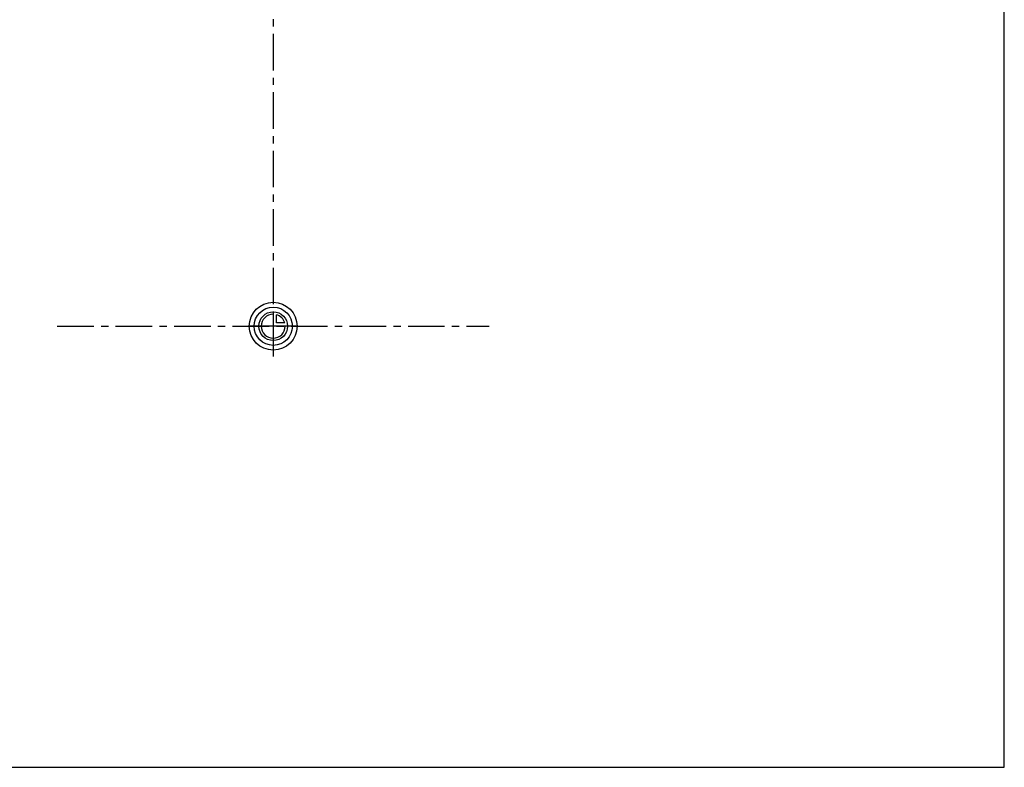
# Model space of a CAD drawing. Header units: millimetres. Extents: x 0 to 1000, y 0 to 1000.
# Tile 1 of 3: x 341 to 1000, y 0 to 500. Entities that reach past the tile are written whole.
import ezdxf

# ---------------------------------------------------------------- set-up
doc = ezdxf.new("R2010")
doc.units = ezdxf.units.MM
doc.header["$LTSCALE"] = 65.185185
doc.linetypes.add('CENTER', pattern=[0.6, 0.375, -0.075, 0.075, -0.075])
doc.layers.get('0').update_dxf_attribs({"linetype": 'CONTINUOUS'})
for name, color, linetype in [('ACHSEN_S', 7, 'CONTINUOUS'), ('KOERPER', 7, 'CONTINUOUS'), ('KURVEN', 7, 'CONTINUOUS')]:
    doc.layers.add(name, color=color, linetype=linetype)

msp = doc.modelspace()

# ---------------------------------------------------------------- linework, layer by layer
at = {"color": 7, "linetype": 'CONTINUOUS'}
for p, q in [((1000, 0), (1000, 1000)), ((0, 0), (1000, 0))]:
    msp.add_line(p, q, dxfattribs=at)
at = {"layer": 'ACHSEN_S', "color": 2, "linetype": 'CENTER'}
msp.add_line((511, 725.22), (511, 274.78), dxfattribs=at)
at = {"layer": 'KOERPER', "color": 2, "linetype": 'CENTER'}
msp.add_line((366.5, 295), (655.5, 295), dxfattribs=at)
at = {"layer": 'KURVEN', "color": 40, "linetype": 'CONTINUOUS'}
for p, q in [((511, 304.6), (511, 295)), ((513.2, 297.2), (513.2, 302.69)), ((518.69, 297.2), (513.2, 297.2)), ((527, 295), (495, 295))]:
    msp.add_line(p, q, dxfattribs=at)
for radius in [16, 12.8, 9.6]:
    msp.add_circle((511, 295), radius, dxfattribs=at)
for start, end in [(90, 360), (15.96201, 74.03799)]:
    msp.add_arc((511, 295), 8, start, end, dxfattribs=at)

doc.saveas('drawing.dxf')
